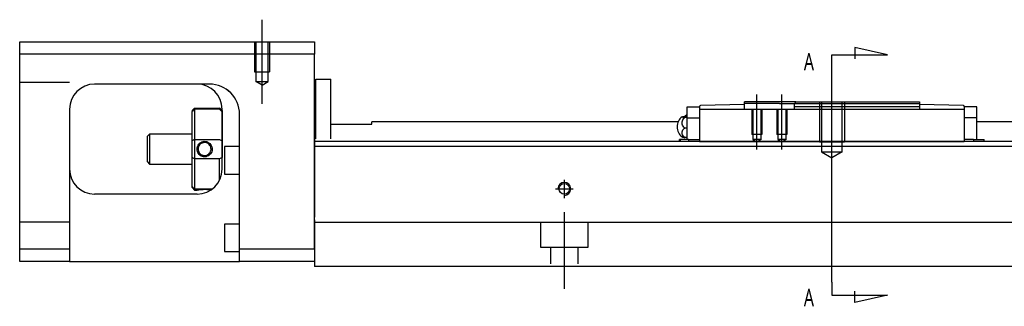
# Model space of a CAD drawing. Header units: millimetres. Extents: x -202 to 3135, y -1537 to 860.
# Tile 8 of 14: x -67 to 130, y -749 to -692. Entities that reach past the tile are written whole.
import ezdxf
from ezdxf.lldxf.tags import DXFTag

# ---------------------------------------------------------------- set-up
doc = ezdxf.new("R2010")
doc.units = ezdxf.units.MM
doc.layers.get('0').update_dxf_attribs({"linetype": 'CONTINUOUS'})
doc.styles.add('CHN', font='msjhbd.ttf')
tags = doc.linetypes.add('DASHED', pattern=[25.72, 12.86, -12.86]).pattern_tags.tags
tags[6:7] = [DXFTag(74, 4), DXFTag(75, 0), DXFTag(340, '0'), DXFTag(46, 0.0), DXFTag(50, 0.0), DXFTag(44, 0.0), DXFTag(45, 0.0)]
tags[4:5] = [DXFTag(74, 4), DXFTag(75, 0), DXFTag(340, '0'), DXFTag(46, 0.0), DXFTag(50, 0.0), DXFTag(44, 0.0), DXFTag(45, 0.0)]
tags = doc.linetypes.add('HIDDEN', pattern=[0.5, 0.25, -0.25]).pattern_tags.tags
tags[6:7] = [DXFTag(74, 4), DXFTag(75, 0), DXFTag(340, '0'), DXFTag(46, 0.0), DXFTag(50, 0.0), DXFTag(44, 0.0), DXFTag(45, 0.0)]
tags[4:5] = [DXFTag(74, 4), DXFTag(75, 0), DXFTag(340, '0'), DXFTag(46, 0.0), DXFTag(50, 0.0), DXFTag(44, 0.0), DXFTag(45, 0.0)]

msp = doc.modelspace()

# ---------------------------------------------------------------- linework, layer by layer
at = {"ltscale": 0.5}
for p, q in [((-18.22, -708.85), (-18.22, -692.02)), ((42.28, -727.75), (42.28, -724.09)), ((40.48, -725.89), (44.08, -725.89)), ((42.28, -745.89), (42.28, -730.53))]:
    msp.add_line(p, q, dxfattribs=at)
at = {"linetype": 'Continuous'}
for p, q in [((-66.72, -698.93), (-66.72, -696.43)), ((-66.72, -696.43), (-7.72, -696.43)), ((-7.72, -696.43), (-7.72, -698.93)), ((-7.72, -698.93), (-66.72, -698.93)), ((-66.72, -737.93), (-66.72, -698.93)), ((-7.72, -737.93), (-7.72, -698.93)), ((-28.88, -704.93), (-51.72, -704.93)), ((-7.42, -703.93), (-4.42, -703.93)), ((-7.42, -715.89), (-7.42, -703.93)), ((-7.42, -703.93), (-4.42, -703.93)), ((-7.42, -715.89), (-7.42, -703.93)), ((-4.42, -715.89), (-4.42, -703.93)), ((-4.42, -715.89), (-4.42, -703.93)), ((-7.42, -707.18), (-7.72, -707.18)), ((-7.42, -707.18), (-7.72, -707.18)), ((78.33, -708.98), (69.53, -709.21)), ((88.63, -708.48), (78.33, -708.48)), ((78.33, -708.78), (78.33, -708.48)), ((78.33, -708.98), (78.33, -708.78)), ((85.33, -708.78), (78.33, -708.78)), ((78.33, -709.98), (78.33, -708.98)), ((85.33, -708.78), (88.33, -708.78)), ((88.63, -708.48), (88.33, -708.78)), ((88.33, -709.48), (88.33, -708.78)), ((88.63, -708.48), (113.33, -708.48)), ((113.33, -708.48), (113.33, -709.48)), ((122.14, -709.21), (113.33, -708.98)), ((-56.72, -709.93), (-56.72, -737.93)), ((-32.22, -710.23), (-31.72, -709.73)), ((-32.22, -710.23), (-32.22, -710.42)), ((-32.22, -716.26), (-32.22, -710.42)), ((-31.72, -709.73), (-31.72, -709.96)), ((-31.72, -709.73), (-26.72, -709.73)), ((-31.72, -709.96), (-31.72, -716)), ((-26.72, -709.96), (-31.72, -709.96)), ((-26.22, -710.23), (-26.72, -709.73)), ((-26.72, -709.96), (-26.72, -709.73)), ((-26.22, -721.93), (-26.22, -709.93)), ((-26.22, -710.23), (-26.22, -710.42)), ((-26.22, -710.42), (-26.22, -716.26)), ((-22.72, -737.93), (-22.72, -710.93)), ((66.83, -711.68), (66.83, -709.48)), ((66.83, -709.48), (69.33, -709.48)), ((69.33, -709.48), (69.33, -709.41)), ((69.33, -709.48), (69.33, -709.98)), ((69.33, -709.98), (69.33, -714.48)), ((122.33, -709.98), (69.33, -709.98)), ((113.33, -709.48), (88.33, -709.48)), ((88.33, -709.98), (88.33, -709.48)), ((113.33, -709.48), (113.33, -709.98)), ((122.33, -709.41), (122.33, -709.48)), ((122.33, -709.48), (122.33, -709.98)), ((124.83, -709.48), (122.33, -709.48)), ((122.33, -709.98), (122.33, -714.48)), ((124.83, -711.68), (124.83, -709.48)), ((-4.42, -712.93), (3.78, -712.93)), ((65.04, -712.48), (3.78, -712.48)), ((3.78, -712.93), (3.78, -712.48)), ((66.37, -711.37), (66.83, -711.37)), ((66.83, -711.61), (66.37, -711.61)), ((66.83, -711.68), (69.33, -711.68)), ((66.83, -714.98), (66.83, -711.68)), ((122.33, -711.68), (122.33, -714.95)), ((124.83, -711.68), (122.33, -711.68)), ((124.83, -714.98), (124.83, -711.68)), ((292.28, -712.48), (124.83, -712.48)), ((125.11, -712.48), (124.83, -712.48)), ((-40.72, -714.93), (-41.22, -715.43)), ((-32.22, -714.93), (-40.72, -714.93)), ((-40.72, -714.93), (-40.72, -720.93)), ((66.83, -713.72), (66.37, -713.72)), ((66.83, -715.98), (66.83, -714.98)), ((69.33, -714.48), (69.33, -716.25)), ((122.33, -714.95), (122.33, -716.25)), ((124.83, -715.98), (124.83, -714.98)), ((-41.22, -715.43), (-41.22, -717.93)), ((-32.22, -719.61), (-32.22, -716.26)), ((-31.72, -716), (-31.72, -719.86)), ((-31.72, -716), (-26.72, -716)), ((-26.22, -716.26), (-26.22, -719.61)), ((91.53, -716.44), (-7.72, -716.44)), ((65.45, -715.98), (65.33, -715.98)), ((65.33, -716.44), (65.33, -715.98)), ((67.15, -715.98), (65.45, -715.98)), ((65.45, -715.98), (65.45, -716.44)), ((66.83, -715.59), (66.37, -715.59)), ((67.15, -715.98), (69.33, -715.98)), ((67.15, -715.98), (67.15, -716.44)), ((69.33, -716.25), (69.33, -716.41)), ((69.33, -716.41), (122.33, -716.41)), ((69.33, -716.41), (69.33, -716.44)), ((292.28, -716.44), (91.53, -716.44)), ((124.18, -715.98), (122.33, -715.98)), ((122.33, -716.25), (122.33, -716.4)), ((122.33, -716.41), (122.33, -716.44)), ((124.18, -715.98), (126.22, -715.98)), ((124.18, -715.98), (124.18, -716.44)), ((126.22, -715.98), (126.33, -715.98)), ((126.22, -715.98), (126.22, -716.44)), ((126.33, -716.44), (126.33, -715.98)), ((-41.22, -717.93), (-41.22, -720.43)), ((-22.72, -717.43), (-25.72, -717.43)), ((-25.72, -717.43), (-25.72, -722.93)), ((292.28, -717.44), (-7.72, -717.44)), ((-41.22, -720.43), (-40.72, -720.93)), ((-40.72, -720.93), (-32.22, -720.93)), ((-32.22, -725.45), (-32.22, -719.61)), ((-31.72, -719.86), (-31.72, -725.9)), ((-26.72, -719.86), (-31.72, -719.86)), ((-26.72, -724.11), (-26.72, -719.86)), ((-25.72, -722.93), (-22.72, -722.93)), ((-31.22, -726.93), (-51.72, -726.93)), ((-32.22, -725.63), (-32.22, -725.45)), ((-32.22, -725.63), (-31.72, -726.13)), ((-31.72, -725.9), (-31.72, -726.13)), ((-31.72, -725.9), (-28.18, -725.9)), ((-31.72, -726.13), (-31.23, -726.13)), ((-22.72, -732.93), (-25.72, -732.93)), ((-25.72, -732.93), (-25.72, -738.43)), ((-7.72, -732.09), (-7.72, -738.89)), ((87.37, -732.64), (-7.72, -732.64)), ((292.28, -732.64), (87.37, -732.64)), ((-66.72, -737.93), (-56.72, -737.93)), ((-66.72, -740.43), (-66.72, -737.93)), ((-56.72, -737.93), (-56.72, -740.43)), ((-25.72, -738.43), (-22.72, -738.43)), ((-22.72, -740.43), (-22.72, -737.93)), ((-22.72, -737.93), (-7.72, -737.93)), ((-7.72, -738.89), (-7.72, -741.44)), ((-56.72, -740.43), (-66.72, -740.43)), ((-56.72, -740.43), (-22.72, -740.43)), ((-7.72, -740.43), (-22.72, -740.43)), ((85.12, -741.44), (-7.72, -741.44)), ((292.28, -741.44), (85.12, -741.44))]:
    msp.add_line(p, q, dxfattribs=at)
at = {"linetype": 'DASHED', "ltscale": 0.1}
for p, q in [((-19.72, -696.43), (-19.72, -702.43)), ((-19.44, -696.43), (-19.44, -704.43)), ((-16.99, -704.43), (-16.99, -696.43)), ((-16.72, -696.43), (-16.72, -702.43)), ((-19.72, -702.43), (-16.72, -702.43)), ((-56.72, -704.58), (-66.72, -704.58)), ((-18.22, -705.13), (-19.44, -704.42)), ((-19.44, -704.43), (-16.99, -704.43)), ((-18.22, -705.13), (-16.99, -704.42)), ((-56.72, -732.58), (-66.72, -732.58)), ((37.53, -732.64), (37.53, -737.58)), ((47.03, -737.58), (47.03, -732.64)), ((37.53, -737.58), (47.03, -737.58)), ((39.53, -737.58), (39.53, -740.89)), ((45.03, -740.89), (45.03, -737.58))]:
    msp.add_line(p, q, dxfattribs=at)
for p, q in [((95.83, -699.05), (106.98, -699.05)), ((95.83, -701.68), (95.83, -699.05)), ((106.98, -699.05), (100.39, -697.61)), ((100.39, -697.61), (100.39, -699.84)), ((95.83, -744.55), (95.83, -701.68)), ((80.83, -717.98), (80.83, -706.98)), ((85.83, -717.98), (85.83, -706.98)), ((95.83, -721.48), (95.83, -705.48)), ((95.83, -744.55), (95.83, -747.19)), ((100.39, -748.62), (100.39, -746.39)), ((95.83, -747.19), (106.98, -747.19)), ((106.98, -747.19), (100.39, -748.62))]:
    msp.add_line(p, q)
at = {"linetype": 'DASHED'}
for p, q in [((-28.72, -704.93), (-28.88, -704.93)), ((66.83, -709.48), (66.83, -709.48)), ((69.33, -709.48), (69.33, -709.48)), ((69.33, -709.58), (69.33, -709.58)), ((69.33, -709.98), (69.33, -711.68)), ((122.33, -709.48), (122.33, -709.48)), ((122.33, -709.58), (122.33, -709.58)), ((122.33, -709.98), (122.33, -711.68)), ((124.83, -709.48), (124.83, -709.48)), ((-7.72, -715.88), (-7.72, -716.88)), ((-7.72, -716.88), (-7.72, -731.59)), ((-7.72, -737.93), (-7.72, -740.43))]:
    msp.add_line(p, q, dxfattribs=at)
at = {"linetype": 'HIDDEN', "ltscale": 3}
for p, q in [((88.33, -708.78), (113.33, -708.78)), ((93.33, -708.48), (93.33, -716.48)), ((93.76, -708.48), (93.76, -718.48)), ((97.9, -718.48), (97.9, -708.48)), ((98.33, -708.48), (98.33, -716.48)), ((79.83, -709.98), (79.83, -714.98)), ((80.01, -709.98), (80.01, -715.98)), ((81.66, -715.98), (81.66, -709.98)), ((81.83, -709.98), (81.83, -714.98)), ((84.83, -709.98), (84.83, -714.98)), ((85.01, -709.98), (85.01, -715.98)), ((86.66, -715.98), (86.66, -709.98)), ((86.83, -709.98), (86.83, -714.98)), ((81.83, -714.98), (79.83, -714.98)), ((86.83, -714.98), (84.83, -714.98)), ((81.66, -715.98), (80.01, -715.98)), ((80.01, -715.98), (80.83, -716.46)), ((81.66, -715.98), (80.83, -716.46)), ((86.66, -715.98), (85.01, -715.98)), ((85.01, -715.98), (85.83, -716.46)), ((86.66, -715.98), (85.83, -716.46)), ((93.33, -716.48), (98.33, -716.48)), ((93.76, -718.48), (97.9, -718.48)), ((93.76, -718.48), (95.83, -719.68)), ((97.9, -718.48), (95.83, -719.68))]:
    msp.add_line(p, q, dxfattribs=at)
at = {"linetype": 'Continuous'}
msp.add_circle((42.28, -725.89), 1.07, dxfattribs=at)
for centre, radius, start, end in [((-51.72, -709.93), 5, 90, 180), ((-31.22, -709.93), 5, 0, 90), ((69.53, -709.41), 0.2, 91.5, 180), ((122.13, -709.41), 0.2, 0, 88.5), ((68.32, -713.44), 2.85, 121.5132, 134.2433), ((67.33, -713.48), 2.5, 126.4021, 180), ((67.33, -713.48), 2.5, 180, 233.5675), ((-51.72, -721.93), 5, 180, 270), ((-31.22, -721.93), 5, 270, 0)]:
    msp.add_arc(centre, radius, start, end, dxfattribs=at)
at = {"linetype": 'DASHED'}
for centre, radius, start, end in [((-28.72, -710.93), 6, 0, 90), ((68.32, -713.44), 2.85, 134.2433, 138.6569)]:
    msp.add_arc(centre, radius, start, end, dxfattribs=at)
msp.add_arc((42.28, -725.89), 1.3, 270, 180)
at = {"linetype": 'Continuous'}
msp.add_ellipse((-28.72, -710.93), major_axis=(4.24, 4.24), ratio=1, start_param=5.497787, end_param=7.068583, dxfattribs=at)
for points, degree in [([(-28.72, -704.93), (-28.77, -704.93), (-28.82, -704.93), (-28.88, -704.93)], 3), ([(-31.72, -709.96), (-31.89, -710.11), (-32.05, -710.27), (-32.22, -710.42)], 3), ([(-26.72, -709.96), (-26.55, -710.11), (-26.39, -710.27), (-26.22, -710.42)], 3), ([(-31.72, -716), (-31.89, -716.09), (-32.05, -716.17), (-32.22, -716.26)], 3), ([(-26.72, -716), (-26.55, -716.09), (-26.39, -716.17), (-26.22, -716.26)], 3), ([(122.33, -716.4), (122.33, -716.41)], 1), ([(-31.72, -719.86), (-31.89, -719.78), (-32.05, -719.69), (-32.22, -719.61)], 3), ([(-26.22, -719.61), (-26.39, -719.69), (-26.55, -719.78), (-26.72, -719.86)], 3), ([(-31.72, -725.9), (-31.89, -725.75), (-32.05, -725.6), (-32.22, -725.45)], 3)]:
    msp.add_open_spline(points, degree=degree, dxfattribs=at)
for points, knots in [([(66.37, -711.61), (66.24, -711.6), (66.13, -711.59), (65.96, -711.56), (65.9, -711.54), (65.83, -711.51), (65.82, -711.49), (65.87, -711.46), (65.92, -711.44), (66.07, -711.41), (66.17, -711.39), (66.32, -711.38), (66.35, -711.38), (66.37, -711.37)], [0, 0, 0, 0, 0.192078, 0.192078, 0.384156, 0.384156, 0.576234, 0.576234, 0.768312, 0.768312, 0.960389, 0.960389, 1, 1, 1, 1]), ([(66.37, -713.72), (66.24, -713.62), (66.13, -713.5), (65.96, -713.24), (65.9, -713.09), (65.83, -712.79), (65.82, -712.64), (65.87, -712.33), (65.92, -712.18), (66.07, -711.91), (66.17, -711.78), (66.32, -711.65), (66.35, -711.63), (66.37, -711.61)], [0, 0, 0, 0, 0.192078, 0.192078, 0.384156, 0.384156, 0.576234, 0.576234, 0.768312, 0.768312, 0.960389, 0.960389, 1, 1, 1, 1]), ([(66.37, -715.59), (66.24, -715.5), (66.13, -715.4), (65.96, -715.17), (65.9, -715.04), (65.83, -714.77), (65.82, -714.63), (65.87, -714.36), (65.92, -714.23), (66.07, -713.98), (66.17, -713.87), (66.32, -713.76), (66.35, -713.74), (66.37, -713.72)], [0, 0, 0, 0, 0.192078, 0.192078, 0.384156, 0.384156, 0.576234, 0.576234, 0.768312, 0.768312, 0.960389, 0.960389, 1, 1, 1, 1]), ([(-31.23, -717.93), (-31.23, -717.76), (-31.2, -717.58), (-31.08, -717.25), (-31, -717.09), (-30.78, -716.81), (-30.64, -716.69), (-30.35, -716.51), (-30.19, -716.45), (-29.86, -716.37), (-29.69, -716.37), (-29.36, -716.41), (-29.21, -716.46), (-28.92, -716.6), (-28.78, -716.7), (-28.55, -716.94), (-28.45, -717.08), (-28.3, -717.39), (-28.25, -717.56), (-28.22, -717.8), (-28.21, -717.87), (-28.21, -717.93)], [0, 0, 0, 0, 0.109357, 0.109357, 0.21915, 0.21915, 0.330451, 0.330451, 0.436162, 0.436162, 0.542186, 0.542186, 0.640015, 0.640015, 0.743853, 0.743853, 0.849113, 0.849113, 0.958413, 0.958413, 1, 1, 1, 1]), ([(-28.42, -717.93), (-28.42, -717.81), (-28.44, -717.69), (-28.51, -717.43), (-28.58, -717.3), (-28.74, -717.07), (-28.84, -716.96), (-29.08, -716.79), (-29.22, -716.73), (-29.5, -716.64), (-29.65, -716.63), (-29.93, -716.64), (-30.08, -716.67), (-30.34, -716.78), (-30.46, -716.86), (-30.68, -717.05), (-30.78, -717.16), (-30.92, -717.41), (-30.97, -717.56), (-31.01, -717.78), (-31.02, -717.85), (-31.02, -717.93)], [0, 0, 0, 0, 0.090081, 0.090081, 0.195216, 0.195216, 0.30186, 0.30186, 0.410211, 0.410211, 0.517617, 0.517617, 0.621981, 0.621981, 0.727419, 0.727419, 0.835017, 0.835017, 0.943332, 0.943332, 1, 1, 1, 1]), ([(65.85, -715.49), (65.87, -715.51), (65.92, -715.53), (66.07, -715.56), (66.17, -715.57), (66.32, -715.59), (66.35, -715.59), (66.37, -715.59)], [0, 0, 0, 0, 0.448024, 0.448024, 0.905631, 0.905631, 1, 1, 1, 1]), ([(-28.21, -717.93), (-28.21, -718.11), (-28.24, -718.29), (-28.36, -718.62), (-28.44, -718.78), (-28.66, -719.05), (-28.8, -719.17), (-29.09, -719.35), (-29.25, -719.42), (-29.58, -719.49), (-29.76, -719.5), (-30.08, -719.45), (-30.23, -719.4), (-30.52, -719.26), (-30.66, -719.16), (-30.89, -718.92), (-30.99, -718.78), (-31.14, -718.48), (-31.19, -718.31), (-31.22, -718.07), (-31.23, -718), (-31.23, -717.93)], [0, 0, 0, 0, 0.109681, 0.109681, 0.219848, 0.219848, 0.331471, 0.331471, 0.436803, 0.436803, 0.542595, 0.542595, 0.640477, 0.640477, 0.744315, 0.744315, 0.8492, 0.8492, 0.95844, 0.95844, 1, 1, 1, 1]), ([(-31.02, -717.93), (-31.02, -718.06), (-31, -718.18), (-30.93, -718.43), (-30.86, -718.57), (-30.7, -718.8), (-30.6, -718.9), (-30.36, -719.07), (-30.22, -719.14), (-29.94, -719.22), (-29.79, -719.24), (-29.51, -719.22), (-29.37, -719.19), (-29.1, -719.08), (-28.98, -719.01), (-28.76, -718.82), (-28.66, -718.71), (-28.52, -718.45), (-28.47, -718.31), (-28.43, -718.09), (-28.42, -718.01), (-28.42, -717.93)], [0, 0, 0, 0, 0.090082, 0.090082, 0.19511, 0.19511, 0.301651, 0.301651, 0.410013, 0.410013, 0.517402, 0.517402, 0.621792, 0.621792, 0.727238, 0.727238, 0.834796, 0.834796, 0.943135, 0.943135, 1, 1, 1, 1]), ([(-31.23, -726.13), (-31.23, -726.13), (-31.2, -726.13), (-31.08, -726.11), (-31, -726.09), (-30.78, -726.06), (-30.64, -726.04), (-30.35, -726.01), (-30.19, -726), (-29.86, -725.98), (-29.68, -725.98), (-29.36, -725.99), (-29.21, -726), (-28.92, -726.02), (-28.78, -726.04), (-28.58, -726.07), (-28.51, -726.08), (-28.44, -726.09)], [0, 0, 0, 0, 0.1096809, 0.1096809, 0.2198481, 0.2198481, 0.3314707, 0.3314707, 0.4368026, 0.4368026, 0.542595, 0.542595, 0.6404774, 0.6404774, 0.7443154, 0.7443154, 0.8201607, 0.8201607, 0.8201607, 0.8201607])]:
    msp.add_open_spline(points, degree=3, knots=knots, dxfattribs=at)

# ---------------------------------------------------------------- texts
at = {"style": 'CHN', "width": 0.7}
for p in [(90.21, -702.18), (90.21, -749.41)]:
    msp.add_text('A', height=3.5, dxfattribs=at).set_placement(p)

doc.saveas('drawing.dxf')
